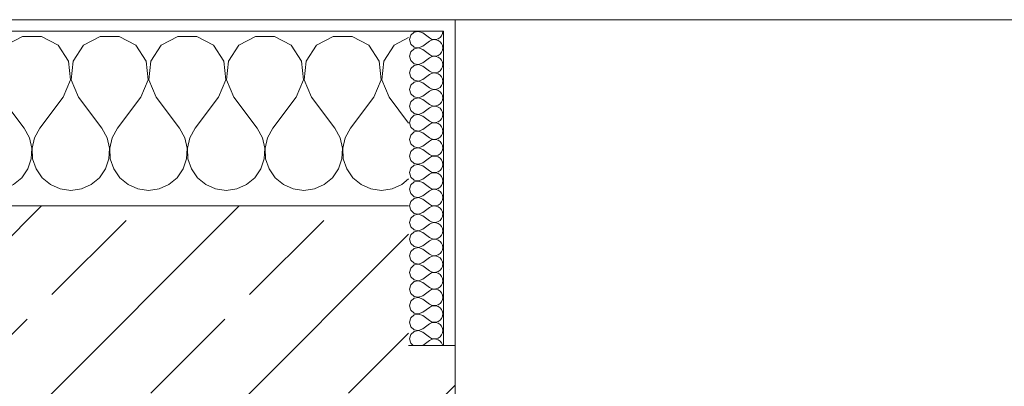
# Model space of a CAD drawing. Header units: metres. Extents: x -3.6 to 84.5, y -11 to 16.8.
# Tile 131 of 225: x 36.756 to 37.601, y 13.54 to 13.855. Entities that reach past the tile are written whole.
import ezdxf

# ---------------------------------------------------------------- set-up
doc = ezdxf.new("R2010")
doc.units = ezdxf.units.M
doc.header["$MEASUREMENT"] = 0
doc.layers.add('604 - Struktur.Wand Aussen', color=7, linetype='Continuous')
pattern_1 = [(0, (0, 0), (0, 0.08660254), [0, -0.05]), (0, (0.025, 0.0433), (0, 0.08660254), [0, -0.05])]

# ---------------------------------------------------------------- blocks, each defined once
blk = doc.blocks.new('*X24')
at = {"layer": '604 - Struktur.Wand Aussen', "color": 7, "linetype": 'Continuous', "lineweight": 5}
for p, q in [((35.9891, 13.83299), (35.98, 13.83787)), ((36.02521, 13.84066), (36.0109, 13.83299)), ((36.04145, 13.84066), (36.02521, 13.84066)), ((36.05576, 13.83299), (36.04145, 13.84066)), ((36.09188, 13.84066), (36.07757, 13.83299)), ((36.10812, 13.84066), (36.09188, 13.84066)), ((36.12243, 13.83299), (36.10812, 13.84066)), ((36.15855, 13.84066), (36.14424, 13.83299)), ((36.17479, 13.84066), (36.15855, 13.84066)), ((36.1891, 13.83299), (36.17479, 13.84066)), ((36.22521, 13.84066), (36.2109, 13.83299)), ((36.24145, 13.84066), (36.22521, 13.84066)), ((36.25576, 13.83299), (36.24145, 13.84066)), ((36.29188, 13.84066), (36.27757, 13.83299)), ((36.30812, 13.84066), (36.29188, 13.84066)), ((36.32243, 13.83299), (36.30812, 13.84066)), ((36.35855, 13.84066), (36.34424, 13.83299)), ((36.37479, 13.84066), (36.35855, 13.84066)), ((36.3891, 13.83299), (36.37479, 13.84066)), ((36.42521, 13.84066), (36.4109, 13.83299)), ((36.44145, 13.84066), (36.42521, 13.84066)), ((36.45576, 13.83299), (36.44145, 13.84066)), ((36.49188, 13.84066), (36.47757, 13.83299)), ((36.50812, 13.84066), (36.49188, 13.84066)), ((36.52243, 13.83299), (36.50812, 13.84066)), ((36.55855, 13.84066), (36.54424, 13.83299)), ((36.57479, 13.84066), (36.55855, 13.84066)), ((36.5891, 13.83299), (36.57479, 13.84066)), ((36.62521, 13.84066), (36.6109, 13.83299)), ((36.64145, 13.84066), (36.62521, 13.84066)), ((36.65576, 13.83299), (36.64145, 13.84066)), ((36.69188, 13.84066), (36.67757, 13.83299)), ((36.70812, 13.84066), (36.69188, 13.84066)), ((36.72243, 13.83299), (36.70812, 13.84066)), ((36.75855, 13.84066), (36.74424, 13.83299)), ((36.77479, 13.84066), (36.75855, 13.84066)), ((36.7891, 13.83299), (36.77479, 13.84066)), ((36.82521, 13.84066), (36.8109, 13.83299)), ((36.84145, 13.84066), (36.82521, 13.84066)), ((36.85576, 13.83299), (36.84145, 13.84066)), ((36.89188, 13.84066), (36.87757, 13.83299)), ((36.90812, 13.84066), (36.89188, 13.84066)), ((36.92243, 13.83299), (36.90812, 13.84066)), ((36.95855, 13.84066), (36.94424, 13.83299)), ((36.97479, 13.84066), (36.95855, 13.84066)), ((36.9891, 13.83299), (36.97479, 13.84066)), ((37.02521, 13.84066), (37.0109, 13.83299)), ((37.04145, 13.84066), (37.02521, 13.84066)), ((37.05576, 13.83299), (37.04145, 13.84066)), ((37.09, 13.83965), (37.07757, 13.83299)), ((35.99808, 13.81947), (35.9891, 13.83299)), ((36.0109, 13.83299), (36.00192, 13.81947)), ((36.06475, 13.81947), (36.05576, 13.83299)), ((36.07757, 13.83299), (36.06858, 13.81947)), ((36.13142, 13.81947), (36.12243, 13.83299)), ((36.14424, 13.83299), (36.13525, 13.81947)), ((36.19808, 13.81947), (36.1891, 13.83299)), ((36.2109, 13.83299), (36.20192, 13.81947)), ((36.26475, 13.81947), (36.25576, 13.83299)), ((36.27757, 13.83299), (36.26858, 13.81947)), ((36.33142, 13.81947), (36.32243, 13.83299)), ((36.34424, 13.83299), (36.33525, 13.81947)), ((36.39808, 13.81947), (36.3891, 13.83299)), ((36.4109, 13.83299), (36.40192, 13.81947)), ((36.46475, 13.81947), (36.45576, 13.83299)), ((36.47757, 13.83299), (36.46858, 13.81947)), ((36.53142, 13.81947), (36.52243, 13.83299)), ((36.54424, 13.83299), (36.53525, 13.81947)), ((36.59808, 13.81947), (36.5891, 13.83299)), ((36.6109, 13.83299), (36.60192, 13.81947)), ((36.66475, 13.81947), (36.65576, 13.83299)), ((36.67757, 13.83299), (36.66858, 13.81947)), ((36.73142, 13.81947), (36.72243, 13.83299)), ((36.74424, 13.83299), (36.73525, 13.81947)), ((36.79808, 13.81947), (36.7891, 13.83299)), ((36.8109, 13.83299), (36.80192, 13.81947)), ((36.86475, 13.81947), (36.85576, 13.83299)), ((36.87757, 13.83299), (36.86858, 13.81947)), ((36.93142, 13.81947), (36.92243, 13.83299)), ((36.94424, 13.83299), (36.93525, 13.81947)), ((36.99808, 13.81947), (36.9891, 13.83299)), ((37.0109, 13.83299), (37.00192, 13.81947)), ((37.06475, 13.81947), (37.05576, 13.83299)), ((37.07757, 13.83299), (37.06858, 13.81947)), ((35.99962, 13.8033), (35.99808, 13.81947)), ((36.00192, 13.81947), (36.00038, 13.8033)), ((36.06629, 13.8033), (36.06475, 13.81947)), ((36.06858, 13.81947), (36.06705, 13.8033)), ((36.13295, 13.8033), (36.13142, 13.81947)), ((36.13525, 13.81947), (36.13371, 13.8033)), ((36.19962, 13.8033), (36.19808, 13.81947)), ((36.20192, 13.81947), (36.20038, 13.8033)), ((36.26629, 13.8033), (36.26475, 13.81947)), ((36.26858, 13.81947), (36.26705, 13.8033)), ((36.33295, 13.8033), (36.33142, 13.81947)), ((36.33525, 13.81947), (36.33371, 13.8033)), ((36.39962, 13.8033), (36.39808, 13.81947)), ((36.40192, 13.81947), (36.40038, 13.8033)), ((36.46629, 13.8033), (36.46475, 13.81947)), ((36.46858, 13.81947), (36.46705, 13.8033)), ((36.53295, 13.8033), (36.53142, 13.81947)), ((36.53525, 13.81947), (36.53371, 13.8033)), ((36.59962, 13.8033), (36.59808, 13.81947)), ((36.60192, 13.81947), (36.60038, 13.8033)), ((36.66629, 13.8033), (36.66475, 13.81947)), ((36.66858, 13.81947), (36.66705, 13.8033)), ((36.73295, 13.8033), (36.73142, 13.81947)), ((36.73525, 13.81947), (36.73371, 13.8033)), ((36.79962, 13.8033), (36.79808, 13.81947)), ((36.80192, 13.81947), (36.80038, 13.8033)), ((36.86629, 13.8033), (36.86475, 13.81947)), ((36.86858, 13.81947), (36.86705, 13.8033)), ((36.93295, 13.8033), (36.93142, 13.81947)), ((36.93525, 13.81947), (36.93371, 13.8033)), ((36.99962, 13.8033), (36.99808, 13.81947)), ((37.00192, 13.81947), (37.00038, 13.8033)), ((37.06629, 13.8033), (37.06475, 13.81947)), ((37.06858, 13.81947), (37.06705, 13.8033)), ((35.99333, 13.78833), (35.99962, 13.8033)), ((36.00038, 13.8033), (36.00667, 13.78833)), ((36.06, 13.78833), (36.06629, 13.8033)), ((36.06705, 13.8033), (36.07333, 13.78833)), ((36.12667, 13.78833), (36.13295, 13.8033)), ((36.13371, 13.8033), (36.14, 13.78833)), ((36.19333, 13.78833), (36.19962, 13.8033)), ((36.20038, 13.8033), (36.20667, 13.78833)), ((36.26, 13.78833), (36.26629, 13.8033)), ((36.26705, 13.8033), (36.27333, 13.78833)), ((36.32667, 13.78833), (36.33295, 13.8033)), ((36.33371, 13.8033), (36.34, 13.78833)), ((36.39333, 13.78833), (36.39962, 13.8033)), ((36.40038, 13.8033), (36.40667, 13.78833)), ((36.46, 13.78833), (36.46629, 13.8033)), ((36.46705, 13.8033), (36.47333, 13.78833)), ((36.52667, 13.78833), (36.53295, 13.8033)), ((36.53371, 13.8033), (36.54, 13.78833)), ((36.59333, 13.78833), (36.59962, 13.8033)), ((36.60038, 13.8033), (36.60667, 13.78833)), ((36.66, 13.78833), (36.66629, 13.8033)), ((36.66705, 13.8033), (36.67333, 13.78833)), ((36.72667, 13.78833), (36.73295, 13.8033)), ((36.73371, 13.8033), (36.74, 13.78833)), ((36.79333, 13.78833), (36.79962, 13.8033)), ((36.80038, 13.8033), (36.80667, 13.78833)), ((36.86, 13.78833), (36.86629, 13.8033)), ((36.86705, 13.8033), (36.87333, 13.78833)), ((36.92667, 13.78833), (36.93295, 13.8033)), ((36.93371, 13.8033), (36.94, 13.78833)), ((36.99333, 13.78833), (36.99962, 13.8033)), ((37.00038, 13.8033), (37.00667, 13.78833)), ((37.06, 13.78833), (37.06629, 13.8033)), ((37.06705, 13.8033), (37.07333, 13.78833)), ((35.99333, 13.78833), (35.98, 13.77056)), ((36.00667, 13.78833), (36.02667, 13.76167)), ((36.06, 13.78833), (36.04, 13.76167)), ((36.07333, 13.78833), (36.09333, 13.76167)), ((36.12667, 13.78833), (36.10667, 13.76167)), ((36.14, 13.78833), (36.16, 13.76167)), ((36.19333, 13.78833), (36.17333, 13.76167)), ((36.20667, 13.78833), (36.22667, 13.76167)), ((36.26, 13.78833), (36.24, 13.76167)), ((36.27333, 13.78833), (36.29333, 13.76167)), ((36.32667, 13.78833), (36.30667, 13.76167)), ((36.34, 13.78833), (36.36, 13.76167)), ((36.39333, 13.78833), (36.37333, 13.76167)), ((36.40667, 13.78833), (36.42667, 13.76167)), ((36.46, 13.78833), (36.44, 13.76167)), ((36.47333, 13.78833), (36.49333, 13.76167)), ((36.52667, 13.78833), (36.50667, 13.76167)), ((36.54, 13.78833), (36.56, 13.76167)), ((36.59333, 13.78833), (36.57333, 13.76167)), ((36.60667, 13.78833), (36.62667, 13.76167)), ((36.66, 13.78833), (36.64, 13.76167)), ((36.67333, 13.78833), (36.69333, 13.76167)), ((36.72667, 13.78833), (36.70667, 13.76167)), ((36.74, 13.78833), (36.76, 13.76167)), ((36.79333, 13.78833), (36.77333, 13.76167)), ((36.80667, 13.78833), (36.82667, 13.76167)), ((36.86, 13.78833), (36.84, 13.76167)), ((36.87333, 13.78833), (36.89333, 13.76167)), ((36.92667, 13.78833), (36.90667, 13.76167)), ((36.94, 13.78833), (36.96, 13.76167)), ((36.99333, 13.78833), (36.97333, 13.76167)), ((37.00667, 13.78833), (37.02667, 13.76167)), ((37.06, 13.78833), (37.04, 13.76167)), ((37.07333, 13.78833), (37.09, 13.76611)), ((36.03112, 13.75362), (36.02667, 13.76167)), ((36.04, 13.76167), (36.03555, 13.75362)), ((36.09778, 13.75362), (36.09333, 13.76167)), ((36.10667, 13.76167), (36.10222, 13.75362)), ((36.16445, 13.75362), (36.16, 13.76167)), ((36.17333, 13.76167), (36.16888, 13.75362)), ((36.23112, 13.75362), (36.22667, 13.76167)), ((36.24, 13.76167), (36.23555, 13.75362)), ((36.29778, 13.75362), (36.29333, 13.76167)), ((36.30667, 13.76167), (36.30222, 13.75362)), ((36.36445, 13.75362), (36.36, 13.76167)), ((36.37333, 13.76167), (36.36888, 13.75362)), ((36.43112, 13.75362), (36.42667, 13.76167)), ((36.44, 13.76167), (36.43555, 13.75362)), ((36.49778, 13.75362), (36.49333, 13.76167)), ((36.50667, 13.76167), (36.50222, 13.75362)), ((36.56445, 13.75362), (36.56, 13.76167)), ((36.57333, 13.76167), (36.56888, 13.75362)), ((36.63112, 13.75362), (36.62667, 13.76167)), ((36.64, 13.76167), (36.63555, 13.75362)), ((36.69778, 13.75362), (36.69333, 13.76167)), ((36.70667, 13.76167), (36.70222, 13.75362)), ((36.76445, 13.75362), (36.76, 13.76167)), ((36.77333, 13.76167), (36.76888, 13.75362)), ((36.83112, 13.75362), (36.82667, 13.76167)), ((36.84, 13.76167), (36.83555, 13.75362)), ((36.89778, 13.75362), (36.89333, 13.76167)), ((36.90667, 13.76167), (36.90222, 13.75362)), ((36.96445, 13.75362), (36.96, 13.76167)), ((36.97333, 13.76167), (36.96888, 13.75362)), ((37.03112, 13.75362), (37.02667, 13.76167)), ((37.04, 13.76167), (37.03555, 13.75362)), ((36.0332, 13.74466), (36.03112, 13.75362)), ((36.03555, 13.75362), (36.03347, 13.74466)), ((36.09987, 13.74466), (36.09778, 13.75362)), ((36.10222, 13.75362), (36.10013, 13.74466)), ((36.16653, 13.74466), (36.16445, 13.75362)), ((36.16888, 13.75362), (36.1668, 13.74466)), ((36.2332, 13.74466), (36.23112, 13.75362)), ((36.23555, 13.75362), (36.23347, 13.74466)), ((36.29987, 13.74466), (36.29778, 13.75362)), ((36.30222, 13.75362), (36.30013, 13.74466)), ((36.36653, 13.74466), (36.36445, 13.75362)), ((36.36888, 13.75362), (36.3668, 13.74466)), ((36.4332, 13.74466), (36.43112, 13.75362)), ((36.43555, 13.75362), (36.43347, 13.74466)), ((36.49987, 13.74466), (36.49778, 13.75362)), ((36.50222, 13.75362), (36.50013, 13.74466)), ((36.56653, 13.74466), (36.56445, 13.75362)), ((36.56888, 13.75362), (36.5668, 13.74466)), ((36.6332, 13.74466), (36.63112, 13.75362)), ((36.63555, 13.75362), (36.63347, 13.74466)), ((36.69987, 13.74466), (36.69778, 13.75362)), ((36.70222, 13.75362), (36.70013, 13.74466)), ((36.76653, 13.74466), (36.76445, 13.75362)), ((36.76888, 13.75362), (36.7668, 13.74466)), ((36.8332, 13.74466), (36.83112, 13.75362)), ((36.83555, 13.75362), (36.83347, 13.74466)), ((36.89987, 13.74466), (36.89778, 13.75362)), ((36.90222, 13.75362), (36.90013, 13.74466)), ((36.96653, 13.74466), (36.96445, 13.75362)), ((36.96888, 13.75362), (36.9668, 13.74466)), ((37.0332, 13.74466), (37.03112, 13.75362)), ((37.03555, 13.75362), (37.03347, 13.74466)), ((36.03275, 13.73547), (36.0332, 13.74466)), ((36.03347, 13.74466), (36.03391, 13.73547)), ((36.09942, 13.73547), (36.09987, 13.74466)), ((36.10013, 13.74466), (36.10058, 13.73547)), ((36.16609, 13.73547), (36.16653, 13.74466)), ((36.1668, 13.74466), (36.16725, 13.73547)), ((36.23275, 13.73547), (36.2332, 13.74466)), ((36.23347, 13.74466), (36.23391, 13.73547)), ((36.29942, 13.73547), (36.29987, 13.74466)), ((36.30013, 13.74466), (36.30058, 13.73547)), ((36.36609, 13.73547), (36.36653, 13.74466)), ((36.3668, 13.74466), (36.36725, 13.73547)), ((36.43275, 13.73547), (36.4332, 13.74466)), ((36.43347, 13.74466), (36.43391, 13.73547)), ((36.49942, 13.73547), (36.49987, 13.74466)), ((36.50013, 13.74466), (36.50058, 13.73547)), ((36.56609, 13.73547), (36.56653, 13.74466)), ((36.5668, 13.74466), (36.56725, 13.73547)), ((36.63275, 13.73547), (36.6332, 13.74466)), ((36.63347, 13.74466), (36.63391, 13.73547)), ((36.69942, 13.73547), (36.69987, 13.74466)), ((36.70013, 13.74466), (36.70058, 13.73547)), ((36.76609, 13.73547), (36.76653, 13.74466)), ((36.7668, 13.74466), (36.76725, 13.73547)), ((36.83275, 13.73547), (36.8332, 13.74466)), ((36.83347, 13.74466), (36.83391, 13.73547)), ((36.89942, 13.73547), (36.89987, 13.74466)), ((36.90013, 13.74466), (36.90058, 13.73547)), ((36.96609, 13.73547), (36.96653, 13.74466)), ((36.9668, 13.74466), (36.96725, 13.73547)), ((37.03275, 13.73547), (37.0332, 13.74466)), ((37.03347, 13.74466), (37.03391, 13.73547)), ((36.02981, 13.72676), (36.03275, 13.73547)), ((36.03391, 13.73547), (36.03685, 13.72676)), ((36.09648, 13.72676), (36.09942, 13.73547)), ((36.10058, 13.73547), (36.10352, 13.72676)), ((36.16315, 13.72676), (36.16609, 13.73547)), ((36.16725, 13.73547), (36.17019, 13.72676)), ((36.22981, 13.72676), (36.23275, 13.73547)), ((36.23391, 13.73547), (36.23685, 13.72676)), ((36.29648, 13.72676), (36.29942, 13.73547)), ((36.30058, 13.73547), (36.30352, 13.72676)), ((36.36315, 13.72676), (36.36609, 13.73547)), ((36.36725, 13.73547), (36.37019, 13.72676)), ((36.42981, 13.72676), (36.43275, 13.73547)), ((36.43391, 13.73547), (36.43685, 13.72676)), ((36.49648, 13.72676), (36.49942, 13.73547)), ((36.50058, 13.73547), (36.50352, 13.72676)), ((36.56315, 13.72676), (36.56609, 13.73547)), ((36.56725, 13.73547), (36.57019, 13.72676)), ((36.62981, 13.72676), (36.63275, 13.73547)), ((36.63391, 13.73547), (36.63685, 13.72676)), ((36.69648, 13.72676), (36.69942, 13.73547)), ((36.70058, 13.73547), (36.70352, 13.72676)), ((36.76315, 13.72676), (36.76609, 13.73547)), ((36.76725, 13.73547), (36.77019, 13.72676)), ((36.82981, 13.72676), (36.83275, 13.73547)), ((36.83391, 13.73547), (36.83685, 13.72676)), ((36.89648, 13.72676), (36.89942, 13.73547)), ((36.90058, 13.73547), (36.90352, 13.72676)), ((36.96315, 13.72676), (36.96609, 13.73547)), ((36.96725, 13.73547), (36.97019, 13.72676)), ((37.02981, 13.72676), (37.03275, 13.73547)), ((37.03391, 13.73547), (37.03685, 13.72676)), ((36.02461, 13.71918), (36.02981, 13.72676)), ((36.03685, 13.72676), (36.04206, 13.71918)), ((36.09127, 13.71918), (36.09648, 13.72676)), ((36.10352, 13.72676), (36.10873, 13.71918)), ((36.15794, 13.71918), (36.16315, 13.72676)), ((36.17019, 13.72676), (36.17539, 13.71918)), ((36.22461, 13.71918), (36.22981, 13.72676)), ((36.23685, 13.72676), (36.24206, 13.71918)), ((36.29127, 13.71918), (36.29648, 13.72676)), ((36.30352, 13.72676), (36.30873, 13.71918)), ((36.35794, 13.71918), (36.36315, 13.72676)), ((36.37019, 13.72676), (36.37539, 13.71918)), ((36.42461, 13.71918), (36.42981, 13.72676)), ((36.43685, 13.72676), (36.44206, 13.71918)), ((36.49127, 13.71918), (36.49648, 13.72676)), ((36.50352, 13.72676), (36.50873, 13.71918)), ((36.55794, 13.71918), (36.56315, 13.72676)), ((36.57019, 13.72676), (36.57539, 13.71918)), ((36.62461, 13.71918), (36.62981, 13.72676)), ((36.63685, 13.72676), (36.64206, 13.71918)), ((36.69127, 13.71918), (36.69648, 13.72676)), ((36.70352, 13.72676), (36.70873, 13.71918)), ((36.75794, 13.71918), (36.76315, 13.72676)), ((36.77019, 13.72676), (36.77539, 13.71918)), ((36.82461, 13.71918), (36.82981, 13.72676)), ((36.83685, 13.72676), (36.84206, 13.71918)), ((36.89127, 13.71918), (36.89648, 13.72676)), ((36.90352, 13.72676), (36.90873, 13.71918)), ((36.95794, 13.71918), (36.96315, 13.72676)), ((36.97019, 13.72676), (36.97539, 13.71918)), ((37.02461, 13.71918), (37.02981, 13.72676)), ((37.03685, 13.72676), (37.04206, 13.71918)), ((36.01752, 13.71331), (36.02461, 13.71918)), ((36.04206, 13.71918), (36.04914, 13.71331)), ((36.08419, 13.71331), (36.09127, 13.71918)), ((36.10873, 13.71918), (36.11581, 13.71331)), ((36.15086, 13.71331), (36.15794, 13.71918)), ((36.17539, 13.71918), (36.18248, 13.71331)), ((36.21752, 13.71331), (36.22461, 13.71918)), ((36.24206, 13.71918), (36.24914, 13.71331)), ((36.28419, 13.71331), (36.29127, 13.71918)), ((36.30873, 13.71918), (36.31581, 13.71331)), ((36.35086, 13.71331), (36.35794, 13.71918)), ((36.37539, 13.71918), (36.38248, 13.71331)), ((36.41752, 13.71331), (36.42461, 13.71918)), ((36.44206, 13.71918), (36.44914, 13.71331)), ((36.48419, 13.71331), (36.49127, 13.71918)), ((36.50873, 13.71918), (36.51581, 13.71331)), ((36.55086, 13.71331), (36.55794, 13.71918)), ((36.57539, 13.71918), (36.58248, 13.71331)), ((36.61752, 13.71331), (36.62461, 13.71918)), ((36.64206, 13.71918), (36.64914, 13.71331)), ((36.68419, 13.71331), (36.69127, 13.71918)), ((36.70873, 13.71918), (36.71581, 13.71331)), ((36.75086, 13.71331), (36.75794, 13.71918)), ((36.77539, 13.71918), (36.78248, 13.71331)), ((36.81752, 13.71331), (36.82461, 13.71918)), ((36.84206, 13.71918), (36.84914, 13.71331)), ((36.88419, 13.71331), (36.89127, 13.71918)), ((36.90873, 13.71918), (36.91581, 13.71331)), ((36.95086, 13.71331), (36.95794, 13.71918)), ((36.97539, 13.71918), (36.98248, 13.71331)), ((37.01752, 13.71331), (37.02461, 13.71918)), ((37.04206, 13.71918), (37.04914, 13.71331)), ((37.08419, 13.71331), (37.09, 13.71813)), ((35.98, 13.71536), (35.98248, 13.71331)), ((35.98248, 13.71331), (35.99089, 13.7096)), ((35.99089, 13.7096), (36, 13.70833)), ((36, 13.70833), (36.00911, 13.7096)), ((36.00911, 13.7096), (36.01752, 13.71331)), ((36.04914, 13.71331), (36.05756, 13.7096)), ((36.05756, 13.7096), (36.06667, 13.70833)), ((36.06667, 13.70833), (36.07578, 13.7096)), ((36.07578, 13.7096), (36.08419, 13.71331)), ((36.11581, 13.71331), (36.12422, 13.7096)), ((36.12422, 13.7096), (36.13333, 13.70833)), ((36.13333, 13.70833), (36.14244, 13.7096)), ((36.14244, 13.7096), (36.15086, 13.71331)), ((36.18248, 13.71331), (36.19089, 13.7096)), ((36.19089, 13.7096), (36.2, 13.70833)), ((36.2, 13.70833), (36.20911, 13.7096)), ((36.20911, 13.7096), (36.21752, 13.71331)), ((36.24914, 13.71331), (36.25756, 13.7096)), ((36.25756, 13.7096), (36.26667, 13.70833)), ((36.26667, 13.70833), (36.27578, 13.7096)), ((36.27578, 13.7096), (36.28419, 13.71331)), ((36.31581, 13.71331), (36.32422, 13.7096)), ((36.32422, 13.7096), (36.33333, 13.70833)), ((36.33333, 13.70833), (36.34244, 13.7096)), ((36.34244, 13.7096), (36.35086, 13.71331)), ((36.38248, 13.71331), (36.39089, 13.7096)), ((36.39089, 13.7096), (36.4, 13.70833)), ((36.4, 13.70833), (36.40911, 13.7096)), ((36.40911, 13.7096), (36.41752, 13.71331)), ((36.44914, 13.71331), (36.45756, 13.7096)), ((36.45756, 13.7096), (36.46667, 13.70833)), ((36.46667, 13.70833), (36.47578, 13.7096)), ((36.47578, 13.7096), (36.48419, 13.71331)), ((36.51581, 13.71331), (36.52422, 13.7096)), ((36.52422, 13.7096), (36.53333, 13.70833)), ((36.53333, 13.70833), (36.54244, 13.7096)), ((36.54244, 13.7096), (36.55086, 13.71331)), ((36.58248, 13.71331), (36.59089, 13.7096)), ((36.59089, 13.7096), (36.6, 13.70833)), ((36.6, 13.70833), (36.60911, 13.7096)), ((36.60911, 13.7096), (36.61752, 13.71331)), ((36.64914, 13.71331), (36.65756, 13.7096)), ((36.65756, 13.7096), (36.66667, 13.70833)), ((36.66667, 13.70833), (36.67578, 13.7096)), ((36.67578, 13.7096), (36.68419, 13.71331)), ((36.71581, 13.71331), (36.72422, 13.7096)), ((36.72422, 13.7096), (36.73333, 13.70833)), ((36.73333, 13.70833), (36.74244, 13.7096)), ((36.74244, 13.7096), (36.75086, 13.71331)), ((36.78248, 13.71331), (36.79089, 13.7096)), ((36.79089, 13.7096), (36.8, 13.70833)), ((36.8, 13.70833), (36.80911, 13.7096)), ((36.80911, 13.7096), (36.81752, 13.71331)), ((36.84914, 13.71331), (36.85756, 13.7096)), ((36.85756, 13.7096), (36.86667, 13.70833)), ((36.86667, 13.70833), (36.87578, 13.7096)), ((36.87578, 13.7096), (36.88419, 13.71331)), ((36.91581, 13.71331), (36.92422, 13.7096)), ((36.92422, 13.7096), (36.93333, 13.70833)), ((36.93333, 13.70833), (36.94244, 13.7096)), ((36.94244, 13.7096), (36.95086, 13.71331)), ((36.98248, 13.71331), (36.99089, 13.7096)), ((36.99089, 13.7096), (37, 13.70833)), ((37, 13.70833), (37.00911, 13.7096)), ((37.00911, 13.7096), (37.01752, 13.71331)), ((37.04914, 13.71331), (37.05756, 13.7096)), ((37.05756, 13.7096), (37.06667, 13.70833)), ((37.06667, 13.70833), (37.07578, 13.7096)), ((37.07578, 13.7096), (37.08419, 13.71331))]:
    blk.add_line(p, q, dxfattribs=at)
blk = doc.blocks.new('*X51')
at = {"layer": '604 - Struktur.Wand Aussen', "color": 7, "linetype": 'Continuous', "lineweight": 5}
for p, q in [((37.09466, 13.84425), (37.09178, 13.84161)), ((37.0985, 13.84497), (37.09466, 13.84425)), ((37.10214, 13.84357), (37.0985, 13.84497)), ((37.11901, 13.84305), (37.11929, 13.845)), ((37.09178, 13.84161), (37.09071, 13.83786)), ((37.09071, 13.83786), (37.09178, 13.8341)), ((37.10214, 13.84357), (37.10786, 13.83929)), ((37.10214, 13.83214), (37.10786, 13.83643)), ((37.10786, 13.83929), (37.10958, 13.83833)), ((37.10958, 13.83738), (37.10786, 13.83643)), ((37.10958, 13.83833), (37.1115, 13.83789)), ((37.1115, 13.83783), (37.10958, 13.83738)), ((37.1115, 13.83789), (37.11347, 13.83798)), ((37.11347, 13.83773), (37.1115, 13.83783)), ((37.11347, 13.83798), (37.11534, 13.83861)), ((37.11534, 13.8371), (37.11347, 13.83773)), ((37.11534, 13.83861), (37.11696, 13.83973)), ((37.11696, 13.83599), (37.11534, 13.8371)), ((37.11696, 13.83973), (37.11822, 13.84124)), ((37.11822, 13.83447), (37.11696, 13.83599)), ((37.11822, 13.84124), (37.11901, 13.84305)), ((37.09178, 13.82733), (37.09071, 13.82357)), ((37.09178, 13.8341), (37.09466, 13.83147)), ((37.09466, 13.82996), (37.09178, 13.82733)), ((37.09466, 13.83147), (37.0985, 13.83074)), ((37.0985, 13.83069), (37.09466, 13.82996)), ((37.0985, 13.83074), (37.10214, 13.83214)), ((37.10214, 13.82929), (37.0985, 13.83069)), ((37.10214, 13.82929), (37.10786, 13.825)), ((37.11696, 13.82544), (37.11822, 13.82696)), ((37.11901, 13.83267), (37.11822, 13.83447)), ((37.11822, 13.82696), (37.11901, 13.82876)), ((37.11929, 13.83071), (37.11901, 13.83267)), ((37.11901, 13.82876), (37.11929, 13.83071)), ((37.09071, 13.82357), (37.09178, 13.81982)), ((37.09178, 13.81982), (37.09466, 13.81718)), ((37.10214, 13.81786), (37.10786, 13.82214)), ((37.10786, 13.825), (37.10958, 13.82405)), ((37.10958, 13.8231), (37.10786, 13.82214)), ((37.10958, 13.82405), (37.1115, 13.8236)), ((37.1115, 13.82354), (37.10958, 13.8231)), ((37.1115, 13.8236), (37.11347, 13.8237)), ((37.11347, 13.82345), (37.1115, 13.82354)), ((37.11347, 13.8237), (37.11534, 13.82433)), ((37.11534, 13.82282), (37.11347, 13.82345)), ((37.11534, 13.82433), (37.11696, 13.82544)), ((37.11696, 13.8217), (37.11534, 13.82282)), ((37.11822, 13.82018), (37.11696, 13.8217)), ((37.11901, 13.81838), (37.11822, 13.82018)), ((37.11929, 13.81643), (37.11901, 13.81838)), ((37.09178, 13.81304), (37.09071, 13.80929)), ((37.09466, 13.81567), (37.09178, 13.81304)), ((37.09466, 13.81718), (37.0985, 13.81646)), ((37.0985, 13.8164), (37.09466, 13.81567)), ((37.0985, 13.81646), (37.10214, 13.81786)), ((37.10214, 13.815), (37.0985, 13.8164)), ((37.10214, 13.815), (37.10786, 13.81071)), ((37.10786, 13.81071), (37.10958, 13.80976)), ((37.11347, 13.80941), (37.11534, 13.81004)), ((37.11534, 13.81004), (37.11696, 13.81116)), ((37.11696, 13.81116), (37.11822, 13.81267)), ((37.11822, 13.81267), (37.11901, 13.81448)), ((37.11901, 13.81448), (37.11929, 13.81643)), ((37.09071, 13.80929), (37.09178, 13.80553)), ((37.09178, 13.80553), (37.09466, 13.8029)), ((37.09466, 13.8029), (37.0985, 13.80217)), ((37.0985, 13.80211), (37.09466, 13.80139)), ((37.0985, 13.80217), (37.10214, 13.80357)), ((37.10214, 13.80071), (37.0985, 13.80211)), ((37.10214, 13.80357), (37.10786, 13.80786)), ((37.10958, 13.80881), (37.10786, 13.80786)), ((37.10958, 13.80976), (37.1115, 13.80931)), ((37.1115, 13.80926), (37.10958, 13.80881)), ((37.1115, 13.80931), (37.11347, 13.80941)), ((37.11347, 13.80916), (37.1115, 13.80926)), ((37.11534, 13.80853), (37.11347, 13.80916)), ((37.11696, 13.80742), (37.11534, 13.80853)), ((37.11822, 13.8059), (37.11696, 13.80742)), ((37.11901, 13.80409), (37.11822, 13.8059)), ((37.11929, 13.80214), (37.11901, 13.80409)), ((37.11901, 13.80019), (37.11929, 13.80214)), ((37.09178, 13.79876), (37.09071, 13.795)), ((37.09071, 13.795), (37.09178, 13.79124)), ((37.09466, 13.80139), (37.09178, 13.79876)), ((37.10214, 13.80071), (37.10786, 13.79643)), ((37.10214, 13.78929), (37.10786, 13.79357)), ((37.10786, 13.79643), (37.10958, 13.79547)), ((37.10958, 13.79453), (37.10786, 13.79357)), ((37.10958, 13.79547), (37.1115, 13.79503)), ((37.1115, 13.79497), (37.10958, 13.79453)), ((37.1115, 13.79503), (37.11347, 13.79512)), ((37.11347, 13.79488), (37.1115, 13.79497)), ((37.11347, 13.79512), (37.11534, 13.79575)), ((37.11534, 13.79425), (37.11347, 13.79488)), ((37.11534, 13.79575), (37.11696, 13.79687)), ((37.11696, 13.79313), (37.11534, 13.79425)), ((37.11696, 13.79687), (37.11822, 13.79839)), ((37.11822, 13.79161), (37.11696, 13.79313)), ((37.11822, 13.79839), (37.11901, 13.80019)), ((37.09178, 13.79124), (37.09466, 13.78861)), ((37.09466, 13.7871), (37.09178, 13.78447)), ((37.09466, 13.78861), (37.0985, 13.78789)), ((37.0985, 13.78783), (37.09466, 13.7871)), ((37.0985, 13.78789), (37.10214, 13.78929)), ((37.10214, 13.78643), (37.0985, 13.78783)), ((37.10214, 13.78643), (37.10786, 13.78214)), ((37.11901, 13.78981), (37.11822, 13.79161)), ((37.11822, 13.7841), (37.11901, 13.78591)), ((37.11929, 13.78786), (37.11901, 13.78981)), ((37.11901, 13.78591), (37.11929, 13.78786)), ((37.09178, 13.78447), (37.09071, 13.78071)), ((37.09071, 13.78071), (37.09178, 13.77696)), ((37.09178, 13.77696), (37.09466, 13.77433)), ((37.10214, 13.775), (37.10786, 13.77929)), ((37.10786, 13.78214), (37.10958, 13.78119)), ((37.10958, 13.78024), (37.10786, 13.77929)), ((37.10958, 13.78119), (37.1115, 13.78074)), ((37.1115, 13.78069), (37.10958, 13.78024)), ((37.1115, 13.78074), (37.11347, 13.78084)), ((37.11347, 13.78059), (37.1115, 13.78069)), ((37.11347, 13.78084), (37.11534, 13.78147)), ((37.11534, 13.77996), (37.11347, 13.78059)), ((37.11534, 13.78147), (37.11696, 13.78258)), ((37.11696, 13.77884), (37.11534, 13.77996)), ((37.11696, 13.78258), (37.11822, 13.7841)), ((37.11822, 13.77733), (37.11696, 13.77884)), ((37.11901, 13.77552), (37.11822, 13.77733)), ((37.09178, 13.77018), (37.09071, 13.76643)), ((37.09466, 13.77282), (37.09178, 13.77018)), ((37.09466, 13.77433), (37.0985, 13.7736)), ((37.0985, 13.77354), (37.09466, 13.77282)), ((37.0985, 13.7736), (37.10214, 13.775)), ((37.10214, 13.77214), (37.0985, 13.77354)), ((37.10214, 13.77214), (37.10786, 13.76786)), ((37.10786, 13.76786), (37.10958, 13.7669)), ((37.11534, 13.76718), (37.11696, 13.7683)), ((37.11696, 13.7683), (37.11822, 13.76982)), ((37.11822, 13.76982), (37.11901, 13.77162)), ((37.11929, 13.77357), (37.11901, 13.77552)), ((37.11901, 13.77162), (37.11929, 13.77357)), ((37.09071, 13.76643), (37.09178, 13.76267)), ((37.09178, 13.76267), (37.09466, 13.76004)), ((37.09466, 13.76004), (37.0985, 13.75931)), ((37.0985, 13.75926), (37.09466, 13.75853)), ((37.0985, 13.75931), (37.10214, 13.76071)), ((37.10214, 13.75786), (37.0985, 13.75926)), ((37.10214, 13.76071), (37.10786, 13.765)), ((37.10958, 13.76595), (37.10786, 13.765)), ((37.10958, 13.7669), (37.1115, 13.76646)), ((37.1115, 13.7664), (37.10958, 13.76595)), ((37.1115, 13.76646), (37.11347, 13.76655)), ((37.11347, 13.7663), (37.1115, 13.7664)), ((37.11347, 13.76655), (37.11534, 13.76718)), ((37.11534, 13.76567), (37.11347, 13.7663)), ((37.11696, 13.76456), (37.11534, 13.76567)), ((37.11822, 13.76304), (37.11696, 13.76456)), ((37.11901, 13.76124), (37.11822, 13.76304)), ((37.11929, 13.75929), (37.11901, 13.76124)), ((37.11901, 13.75733), (37.11929, 13.75929)), ((37.09178, 13.7559), (37.09071, 13.75214)), ((37.09071, 13.75214), (37.09178, 13.74839)), ((37.09466, 13.75853), (37.09178, 13.7559)), ((37.10214, 13.75786), (37.10786, 13.75357)), ((37.10786, 13.75357), (37.10958, 13.75262)), ((37.10958, 13.75167), (37.10786, 13.75071)), ((37.10958, 13.75262), (37.1115, 13.75217)), ((37.1115, 13.75211), (37.10958, 13.75167)), ((37.1115, 13.75217), (37.11347, 13.75227)), ((37.11347, 13.75202), (37.1115, 13.75211)), ((37.11347, 13.75227), (37.11534, 13.7529)), ((37.11534, 13.75139), (37.11347, 13.75202)), ((37.11534, 13.7529), (37.11696, 13.75401)), ((37.11696, 13.75027), (37.11534, 13.75139)), ((37.11696, 13.75401), (37.11822, 13.75553)), ((37.11822, 13.75553), (37.11901, 13.75733)), ((37.09178, 13.74839), (37.09466, 13.74575)), ((37.09466, 13.74425), (37.09178, 13.74161)), ((37.09466, 13.74575), (37.0985, 13.74503)), ((37.0985, 13.74497), (37.09466, 13.74425)), ((37.0985, 13.74503), (37.10214, 13.74643)), ((37.10214, 13.74357), (37.0985, 13.74497)), ((37.10214, 13.74643), (37.10786, 13.75071)), ((37.10214, 13.74357), (37.10786, 13.73929)), ((37.11822, 13.74876), (37.11696, 13.75027)), ((37.11901, 13.74695), (37.11822, 13.74876)), ((37.11822, 13.74124), (37.11901, 13.74305)), ((37.11929, 13.745), (37.11901, 13.74695)), ((37.11901, 13.74305), (37.11929, 13.745)), ((37.09178, 13.74161), (37.09071, 13.73786)), ((37.09071, 13.73786), (37.09178, 13.7341)), ((37.09178, 13.7341), (37.09466, 13.73147)), ((37.10214, 13.73214), (37.10786, 13.73643)), ((37.10786, 13.73929), (37.10958, 13.73833)), ((37.10958, 13.73738), (37.10786, 13.73643)), ((37.10958, 13.73833), (37.1115, 13.73789)), ((37.1115, 13.73783), (37.10958, 13.73738)), ((37.1115, 13.73789), (37.11347, 13.73798)), ((37.11347, 13.73773), (37.1115, 13.73783)), ((37.11347, 13.73798), (37.11534, 13.73861)), ((37.11534, 13.7371), (37.11347, 13.73773)), ((37.11534, 13.73861), (37.11696, 13.73973)), ((37.11696, 13.73599), (37.11534, 13.7371)), ((37.11696, 13.73973), (37.11822, 13.74124)), ((37.11822, 13.73447), (37.11696, 13.73599)), ((37.11901, 13.73267), (37.11822, 13.73447)), ((37.09178, 13.72733), (37.09071, 13.72357)), ((37.09466, 13.72996), (37.09178, 13.72733)), ((37.09466, 13.73147), (37.0985, 13.73074)), ((37.0985, 13.73069), (37.09466, 13.72996)), ((37.0985, 13.73074), (37.10214, 13.73214)), ((37.10214, 13.72929), (37.0985, 13.73069)), ((37.10214, 13.72929), (37.10786, 13.725)), ((37.11534, 13.72433), (37.11696, 13.72544)), ((37.11696, 13.72544), (37.11822, 13.72696)), ((37.11822, 13.72696), (37.11901, 13.72876)), ((37.11929, 13.73071), (37.11901, 13.73267)), ((37.11901, 13.72876), (37.11929, 13.73071)), ((37.09071, 13.72357), (37.09178, 13.71982)), ((37.09178, 13.71982), (37.09466, 13.71718)), ((37.09466, 13.71718), (37.0985, 13.71646)), ((37.0985, 13.71646), (37.10214, 13.71786)), ((37.10214, 13.71786), (37.10786, 13.72214)), ((37.10786, 13.725), (37.10958, 13.72405)), ((37.10958, 13.7231), (37.10786, 13.72214)), ((37.10958, 13.72405), (37.1115, 13.7236)), ((37.1115, 13.72354), (37.10958, 13.7231)), ((37.1115, 13.7236), (37.11347, 13.7237)), ((37.11347, 13.72345), (37.1115, 13.72354)), ((37.11347, 13.7237), (37.11534, 13.72433)), ((37.11534, 13.72282), (37.11347, 13.72345)), ((37.11696, 13.7217), (37.11534, 13.72282)), ((37.11822, 13.72018), (37.11696, 13.7217)), ((37.11901, 13.71838), (37.11822, 13.72018)), ((37.11929, 13.71643), (37.11901, 13.71838)), ((37.09178, 13.71304), (37.09071, 13.70929)), ((37.09071, 13.70929), (37.09178, 13.70553)), ((37.09466, 13.71567), (37.09178, 13.71304)), ((37.0985, 13.7164), (37.09466, 13.71567)), ((37.10214, 13.715), (37.0985, 13.7164)), ((37.10214, 13.715), (37.10786, 13.71071)), ((37.10786, 13.71071), (37.10958, 13.70976)), ((37.10958, 13.70881), (37.10786, 13.70786)), ((37.10958, 13.70976), (37.1115, 13.70931)), ((37.1115, 13.70926), (37.10958, 13.70881)), ((37.1115, 13.70931), (37.11347, 13.70941)), ((37.11347, 13.70916), (37.1115, 13.70926)), ((37.11347, 13.70941), (37.11534, 13.71004)), ((37.11534, 13.70853), (37.11347, 13.70916)), ((37.11534, 13.71004), (37.11696, 13.71116)), ((37.11696, 13.70742), (37.11534, 13.70853)), ((37.11696, 13.71116), (37.11822, 13.71267)), ((37.11822, 13.71267), (37.11901, 13.71448)), ((37.11901, 13.71448), (37.11929, 13.71643)), ((37.09178, 13.70553), (37.09466, 13.7029)), ((37.09466, 13.70139), (37.09178, 13.69876)), ((37.09466, 13.7029), (37.0985, 13.70217)), ((37.0985, 13.70211), (37.09466, 13.70139)), ((37.0985, 13.70217), (37.10214, 13.70357)), ((37.10214, 13.70071), (37.0985, 13.70211)), ((37.10214, 13.70357), (37.10786, 13.70786)), ((37.10214, 13.70071), (37.10786, 13.69643)), ((37.11822, 13.7059), (37.11696, 13.70742)), ((37.11901, 13.70409), (37.11822, 13.7059)), ((37.11822, 13.69839), (37.11901, 13.70019)), ((37.11929, 13.70214), (37.11901, 13.70409)), ((37.11901, 13.70019), (37.11929, 13.70214)), ((37.09178, 13.69876), (37.09071, 13.695)), ((37.09071, 13.695), (37.09178, 13.69124)), ((37.10214, 13.68929), (37.10786, 13.69357)), ((37.10786, 13.69643), (37.10958, 13.69547)), ((37.10958, 13.69453), (37.10786, 13.69357)), ((37.10958, 13.69547), (37.1115, 13.69503)), ((37.1115, 13.69497), (37.10958, 13.69453)), ((37.1115, 13.69503), (37.11347, 13.69512)), ((37.11347, 13.69488), (37.1115, 13.69497)), ((37.11347, 13.69512), (37.11534, 13.69575)), ((37.11534, 13.69425), (37.11347, 13.69488)), ((37.11534, 13.69575), (37.11696, 13.69687)), ((37.11696, 13.69313), (37.11534, 13.69425)), ((37.11696, 13.69687), (37.11822, 13.69839)), ((37.11822, 13.69161), (37.11696, 13.69313)), ((37.11901, 13.68981), (37.11822, 13.69161)), ((37.09178, 13.68447), (37.09071, 13.68071)), ((37.09178, 13.69124), (37.09466, 13.68861)), ((37.09466, 13.6871), (37.09178, 13.68447)), ((37.09466, 13.68861), (37.0985, 13.68789)), ((37.0985, 13.68783), (37.09466, 13.6871)), ((37.0985, 13.68789), (37.10214, 13.68929)), ((37.10214, 13.68643), (37.0985, 13.68783)), ((37.10214, 13.68643), (37.10786, 13.68214)), ((37.11696, 13.68258), (37.11822, 13.6841)), ((37.11822, 13.6841), (37.11901, 13.68591)), ((37.11929, 13.68786), (37.11901, 13.68981)), ((37.11901, 13.68591), (37.11929, 13.68786)), ((37.09071, 13.68071), (37.09178, 13.67696)), ((37.09178, 13.67696), (37.09466, 13.67433)), ((37.0985, 13.6736), (37.10214, 13.675)), ((37.10214, 13.675), (37.10786, 13.67929)), ((37.10786, 13.68214), (37.10958, 13.68119)), ((37.10958, 13.68024), (37.10786, 13.67929)), ((37.10958, 13.68119), (37.1115, 13.68074)), ((37.1115, 13.68069), (37.10958, 13.68024)), ((37.1115, 13.68074), (37.11347, 13.68084)), ((37.11347, 13.68059), (37.1115, 13.68069)), ((37.11347, 13.68084), (37.11534, 13.68147)), ((37.11534, 13.67996), (37.11347, 13.68059)), ((37.11534, 13.68147), (37.11696, 13.68258)), ((37.11696, 13.67884), (37.11534, 13.67996)), ((37.11822, 13.67733), (37.11696, 13.67884)), ((37.11901, 13.67552), (37.11822, 13.67733)), ((37.11929, 13.67357), (37.11901, 13.67552)), ((37.09178, 13.67018), (37.09071, 13.66643)), ((37.09071, 13.66643), (37.09178, 13.66267)), ((37.09466, 13.67282), (37.09178, 13.67018)), ((37.09466, 13.67433), (37.0985, 13.6736)), ((37.0985, 13.67354), (37.09466, 13.67282)), ((37.10214, 13.67214), (37.0985, 13.67354)), ((37.10214, 13.67214), (37.10786, 13.66786)), ((37.10786, 13.66786), (37.10958, 13.6669)), ((37.10958, 13.6669), (37.1115, 13.66646)), ((37.1115, 13.6664), (37.10958, 13.66595)), ((37.1115, 13.66646), (37.11347, 13.66655)), ((37.11347, 13.6663), (37.1115, 13.6664)), ((37.11347, 13.66655), (37.11534, 13.66718)), ((37.11534, 13.66567), (37.11347, 13.6663)), ((37.11534, 13.66718), (37.11696, 13.6683)), ((37.11696, 13.6683), (37.11822, 13.66982)), ((37.11822, 13.66982), (37.11901, 13.67162)), ((37.11901, 13.67162), (37.11929, 13.67357)), ((37.09178, 13.66267), (37.09466, 13.66004)), ((37.09466, 13.65853), (37.09178, 13.6559)), ((37.09466, 13.66004), (37.0985, 13.65931)), ((37.0985, 13.65926), (37.09466, 13.65853)), ((37.0985, 13.65931), (37.10214, 13.66071)), ((37.10214, 13.65786), (37.0985, 13.65926)), ((37.10214, 13.66071), (37.10786, 13.665)), ((37.10214, 13.65786), (37.10786, 13.65357)), ((37.10958, 13.66595), (37.10786, 13.665)), ((37.11696, 13.66456), (37.11534, 13.66567)), ((37.11822, 13.66304), (37.11696, 13.66456)), ((37.11901, 13.66124), (37.11822, 13.66304)), ((37.11929, 13.65929), (37.11901, 13.66124)), ((37.11901, 13.65733), (37.11929, 13.65929)), ((37.09178, 13.6559), (37.09071, 13.65214)), ((37.09071, 13.65214), (37.09178, 13.64839)), ((37.10214, 13.64643), (37.10786, 13.65071)), ((37.10786, 13.65357), (37.10958, 13.65262)), ((37.10958, 13.65167), (37.10786, 13.65071)), ((37.10958, 13.65262), (37.1115, 13.65217)), ((37.1115, 13.65211), (37.10958, 13.65167)), ((37.1115, 13.65217), (37.11347, 13.65227)), ((37.11347, 13.65202), (37.1115, 13.65211)), ((37.11347, 13.65227), (37.11534, 13.6529)), ((37.11534, 13.65139), (37.11347, 13.65202)), ((37.11534, 13.6529), (37.11696, 13.65401)), ((37.11696, 13.65027), (37.11534, 13.65139)), ((37.11696, 13.65401), (37.11822, 13.65553)), ((37.11822, 13.64876), (37.11696, 13.65027)), ((37.11822, 13.65553), (37.11901, 13.65733)), ((37.09178, 13.64161), (37.09071, 13.63786)), ((37.09178, 13.64839), (37.09466, 13.64575)), ((37.09466, 13.64425), (37.09178, 13.64161)), ((37.09466, 13.64575), (37.0985, 13.64503)), ((37.0985, 13.64497), (37.09466, 13.64425)), ((37.0985, 13.64503), (37.10214, 13.64643)), ((37.10214, 13.64357), (37.0985, 13.64497)), ((37.10214, 13.64357), (37.10786, 13.63929)), ((37.11696, 13.63973), (37.11822, 13.64124)), ((37.11901, 13.64695), (37.11822, 13.64876)), ((37.11822, 13.64124), (37.11901, 13.64305)), ((37.11929, 13.645), (37.11901, 13.64695)), ((37.11901, 13.64305), (37.11929, 13.645)), ((37.09071, 13.63786), (37.09178, 13.6341)), ((37.09178, 13.6341), (37.09466, 13.63147)), ((37.10214, 13.63214), (37.10786, 13.63643)), ((37.10786, 13.63929), (37.10958, 13.63833)), ((37.10958, 13.63738), (37.10786, 13.63643)), ((37.10958, 13.63833), (37.1115, 13.63789)), ((37.1115, 13.63783), (37.10958, 13.63738)), ((37.1115, 13.63789), (37.11347, 13.63798)), ((37.11347, 13.63773), (37.1115, 13.63783)), ((37.11347, 13.63798), (37.11534, 13.63861)), ((37.11534, 13.6371), (37.11347, 13.63773)), ((37.11534, 13.63861), (37.11696, 13.63973)), ((37.11696, 13.63599), (37.11534, 13.6371)), ((37.11822, 13.63447), (37.11696, 13.63599)), ((37.11901, 13.63267), (37.11822, 13.63447)), ((37.11929, 13.63071), (37.11901, 13.63267)), ((37.09178, 13.62733), (37.09071, 13.62357)), ((37.09466, 13.62996), (37.09178, 13.62733)), ((37.09466, 13.63147), (37.0985, 13.63074)), ((37.0985, 13.63069), (37.09466, 13.62996)), ((37.0985, 13.63074), (37.10214, 13.63214)), ((37.10214, 13.62929), (37.0985, 13.63069)), ((37.10214, 13.62929), (37.10786, 13.625)), ((37.10786, 13.625), (37.10958, 13.62405)), ((37.10958, 13.62405), (37.1115, 13.6236)), ((37.11347, 13.6237), (37.11534, 13.62433)), ((37.11534, 13.62433), (37.11696, 13.62544)), ((37.11696, 13.62544), (37.11822, 13.62696)), ((37.11822, 13.62696), (37.11901, 13.62876)), ((37.11901, 13.62876), (37.11929, 13.63071)), ((37.09071, 13.62357), (37.09178, 13.61982)), ((37.09178, 13.61982), (37.09466, 13.61718)), ((37.09466, 13.61567), (37.09178, 13.61304)), ((37.09466, 13.61718), (37.0985, 13.61646)), ((37.0985, 13.6164), (37.09466, 13.61567)), ((37.0985, 13.61646), (37.10214, 13.61786)), ((37.10214, 13.615), (37.0985, 13.6164)), ((37.10214, 13.61786), (37.10786, 13.62214)), ((37.10958, 13.6231), (37.10786, 13.62214)), ((37.1115, 13.62354), (37.10958, 13.6231)), ((37.1115, 13.6236), (37.11347, 13.6237)), ((37.11347, 13.62345), (37.1115, 13.62354)), ((37.11534, 13.62282), (37.11347, 13.62345)), ((37.11696, 13.6217), (37.11534, 13.62282)), ((37.11822, 13.62018), (37.11696, 13.6217)), ((37.11901, 13.61838), (37.11822, 13.62018)), ((37.11929, 13.61643), (37.11901, 13.61838)), ((37.11901, 13.61448), (37.11929, 13.61643)), ((37.09178, 13.61304), (37.09071, 13.60929)), ((37.09071, 13.60929), (37.09178, 13.60553)), ((37.10214, 13.615), (37.10786, 13.61071)), ((37.10214, 13.60357), (37.10786, 13.60786)), ((37.10786, 13.61071), (37.10958, 13.60976)), ((37.10958, 13.60881), (37.10786, 13.60786)), ((37.10958, 13.60976), (37.1115, 13.60931)), ((37.1115, 13.60926), (37.10958, 13.60881)), ((37.1115, 13.60931), (37.11347, 13.60941)), ((37.11347, 13.60916), (37.1115, 13.60926)), ((37.11347, 13.60941), (37.11534, 13.61004)), ((37.11534, 13.60853), (37.11347, 13.60916)), ((37.11534, 13.61004), (37.11696, 13.61116)), ((37.11696, 13.60742), (37.11534, 13.60853)), ((37.11696, 13.61116), (37.11822, 13.61267)), ((37.11822, 13.6059), (37.11696, 13.60742)), ((37.11822, 13.61267), (37.11901, 13.61448)), ((37.09178, 13.59876), (37.09071, 13.595)), ((37.09178, 13.60553), (37.09466, 13.6029)), ((37.09466, 13.60139), (37.09178, 13.59876)), ((37.09466, 13.6029), (37.0985, 13.60217)), ((37.0985, 13.60211), (37.09466, 13.60139)), ((37.0985, 13.60217), (37.10214, 13.60357)), ((37.10214, 13.60071), (37.0985, 13.60211)), ((37.10214, 13.60071), (37.10786, 13.59643)), ((37.11901, 13.60409), (37.11822, 13.6059)), ((37.11822, 13.59839), (37.11901, 13.60019)), ((37.11929, 13.60214), (37.11901, 13.60409)), ((37.11901, 13.60019), (37.11929, 13.60214)), ((37.09071, 13.595), (37.09178, 13.59124)), ((37.09178, 13.59124), (37.09466, 13.58861)), ((37.10214, 13.58929), (37.10786, 13.59357)), ((37.10786, 13.59643), (37.10958, 13.59547)), ((37.10958, 13.59453), (37.10786, 13.59357)), ((37.10958, 13.59547), (37.1115, 13.59503)), ((37.1115, 13.59497), (37.10958, 13.59453)), ((37.1115, 13.59503), (37.11347, 13.59512)), ((37.11347, 13.59488), (37.1115, 13.59497)), ((37.11347, 13.59512), (37.11534, 13.59575)), ((37.11534, 13.59425), (37.11347, 13.59488)), ((37.11534, 13.59575), (37.11696, 13.59687)), ((37.11696, 13.59313), (37.11534, 13.59425)), ((37.11696, 13.59687), (37.11822, 13.59839)), ((37.11822, 13.59161), (37.11696, 13.59313)), ((37.11901, 13.58981), (37.11822, 13.59161)), ((37.09178, 13.58447), (37.09071, 13.58071)), ((37.09466, 13.5871), (37.09178, 13.58447)), ((37.09466, 13.58861), (37.0985, 13.58789)), ((37.0985, 13.58783), (37.09466, 13.5871)), ((37.0985, 13.58789), (37.10214, 13.58929)), ((37.10214, 13.58643), (37.0985, 13.58783)), ((37.10214, 13.58643), (37.10786, 13.58214)), ((37.10786, 13.58214), (37.10958, 13.58119)), ((37.11534, 13.58147), (37.11696, 13.58258)), ((37.11696, 13.58258), (37.11822, 13.5841)), ((37.11822, 13.5841), (37.11901, 13.58591)), ((37.11929, 13.58786), (37.11901, 13.58981)), ((37.11901, 13.58591), (37.11929, 13.58786)), ((37.09071, 13.58071), (37.09178, 13.57696)), ((37.09178, 13.57696), (37.09392, 13.575)), ((37.10214, 13.575), (37.10786, 13.57929)), ((37.10958, 13.58024), (37.10786, 13.57929)), ((37.10958, 13.58119), (37.1115, 13.58074)), ((37.1115, 13.58069), (37.10958, 13.58024)), ((37.1115, 13.58074), (37.11347, 13.58084)), ((37.11347, 13.58059), (37.1115, 13.58069)), ((37.11347, 13.58084), (37.11534, 13.58147)), ((37.11534, 13.57996), (37.11347, 13.58059)), ((37.11696, 13.57884), (37.11534, 13.57996)), ((37.11822, 13.57733), (37.11696, 13.57884)), ((37.11901, 13.57552), (37.11822, 13.57733)), ((37.11909, 13.575), (37.11901, 13.57552))]:
    blk.add_line(p, q, dxfattribs=at)

msp = doc.modelspace()

# ---------------------------------------------------------------- hatches: boundary and pattern name
at = {"layer": '604 - Struktur.Wand Aussen', "linetype": 'Continuous', "lineweight": 0, "true_color": 0x000000}
h = msp.add_hatch(dxfattribs=at)
h.set_pattern_fill('Verputz_0001', color=18, style=0, pattern_type=2)
h.set_pattern_definition(pattern_1)
h.paths.add_polyline_path([(35.95, 13.855), (35.95, 13.845), (37.12, 13.845), (37.12, 13.855)])
h = msp.add_hatch(dxfattribs=at)
h.set_pattern_fill('Verputz_0001', color=18, style=0, pattern_type=2)
h.set_pattern_definition(pattern_1)
h.paths.add_polyline_path([(37.12, 13.855), (37.12, 13.575), (37.13, 13.575), (37.13, 13.855)])
h = msp.add_hatch(dxfattribs=at)
h.set_pattern_fill('Beton__Stahlbeton_0001', color=18, style=0, pattern_type=2)
h.set_pattern_definition([(45, (0, 0), (-0.0848528, 0.0848528), []), (45, (-0.04243, 0.04243), (-0.0848528, 0.0848528), [0.09, -0.03])])
h.paths.add_polyline_path([(35.94, 13.505), (35.95, 13.505), (35.95, 13.455), (37.12, 13.455), (37.12, 13.505), (37.13, 13.505), (37.13, 13.575), (37.12, 13.575), (37.09, 13.575), (37.09, 13.695), (35.98, 13.695), (35.98, 13.575), (35.95, 13.575), (35.94, 13.575)])

# ---------------------------------------------------------------- linework, layer by layer
at = {"layer": '604 - Struktur.Wand Aussen', "color": 7, "linetype": 'Continuous', "lineweight": 5}
for p, q in [((37.12, 13.855), (37.13, 13.855)), ((37.13, 13.855), (37.13, 13.845)), ((37.09, 13.845), (35.98, 13.845)), ((37.09, 13.845), (37.12, 13.845)), ((37.12, 13.575), (37.12, 13.845)), ((37.12, 13.845), (37.12, 13.575)), ((37.13, 13.845), (37.13, 13.705)), ((37.13, 13.705), (37.13, 13.695)), ((37.13, 13.695), (37.13, 13.575)), ((37.09, 13.575), (37.12, 13.575)), ((37.12, 13.575), (37.13, 13.575))]:
    msp.add_line(p, q, dxfattribs=at)
at = {"layer": '604 - Struktur.Wand Aussen', "color": 7, "linetype": 'Continuous', "lineweight": 13}
for p, q in [((39.53, 13.855), (37.13, 13.855)), ((37.09, 13.695), (35.98, 13.695)), ((37.13, 13.575), (37.13, 13.505))]:
    msp.add_line(p, q, dxfattribs=at)
at = {"layer": '604 - Struktur.Wand Aussen', "color": 7, "linetype": 'Continuous', "lineweight": 5, "flags": 128}
msp.add_lwpolyline([(37.12, 13.855), (35.95, 13.855)], dxfattribs=at)

# ---------------------------------------------------------------- block references
at = {"layer": '604 - Struktur.Wand Aussen', "color": 7, "lineweight": 18}
for name in ['*X51', '*X24']:
    msp.add_blockref(name, (0, 0), dxfattribs=at)

doc.saveas('drawing.dxf')
